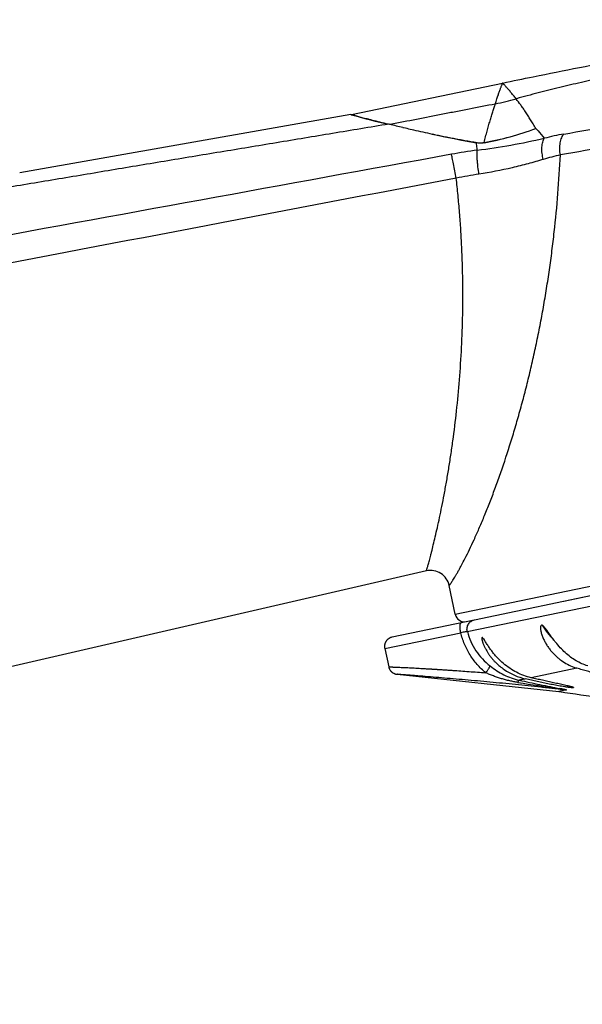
# Model space of a CAD drawing. Header units: millimetres. Extents: x 1 to 611, y -14 to 521.
# Tile 37 of 39: x 544 to 574, y 430 to 482. Entities that reach past the tile are written whole.
import ezdxf

# ---------------------------------------------------------------- set-up
doc = ezdxf.new("R2010")
doc.units = ezdxf.units.MM
doc.header["$LTSCALE"] = 23.1
doc.layers.get('0').update_dxf_attribs({"linetype": 'CONTINUOUS'})

msp = doc.modelspace()

# ---------------------------------------------------------------- linework, layer by layer
at = {"color": 7, "linetype": 'CONTINUOUS'}
for p, q in [((561.418, 477.19), (569.369, 478.847)), ((561.387, 477.184), (543.982, 474.121)), ((563.386, 476.7), (563.428, 476.689)), ((563.43, 476.69), (563.429, 476.69)), ((564.119, 476.518), (564.131, 476.515)), ((564.131, 476.515), (564.263, 476.484)), ((564.263, 476.484), (564.335, 476.466)), ((564.335, 476.466), (564.426, 476.445)), ((564.426, 476.445), (564.517, 476.423)), ((564.517, 476.423), (564.616, 476.4)), ((564.616, 476.4), (564.677, 476.386)), ((609.193, 459.197), (567.89, 450.591)), ((567.512, 449.981), (593.039, 455.3)), ((565.363, 453.174), (466.595, 430.37)), ((579.807, 453.073), (572.583, 451.569)), ((566.882, 450.892), (566.567, 452.403)), ((567.872, 450.588), (563.558, 449.689)), ((563.17, 449.1), (563.171, 449.093)), ((563.174, 449.094), (563.384, 448.127))]:
    msp.add_line(p, q, dxfattribs=at)
at = {"color": 9, "linetype": 'CONTINUOUS'}
for p, q in [((570.082, 478.015), (570.106, 478.022)), ((561.413, 477.177), (561.387, 477.184)), ((566.882, 450.892), (610.935, 460.071)), ((563.185, 449.096), (567.166, 449.925)), ((563.171, 449.093), (563.185, 449.096)), ((573.274, 448.056), (570.869, 447.555)), ((572.546, 446.877), (572.329, 446.832)), ((572.572, 446.874), (572.356, 446.829)), ((572.7, 446.909), (572.546, 446.877)), ((572.726, 446.906), (572.572, 446.874)), ((573.095, 447.039), (573.104, 447.034))]:
    msp.add_line(p, q, dxfattribs=at)
at = {"color": 7, "linetype": 'CONTINUOUS'}
for points in [[(563.558, 449.689), (563.539, 449.684), (563.519, 449.679), (563.499, 449.672), (563.479, 449.665), (563.459, 449.657), (563.44, 449.648), (563.421, 449.638), (563.402, 449.627), (563.384, 449.615), (563.366, 449.603), (563.349, 449.59), (563.332, 449.576), (563.317, 449.562), (563.301, 449.547), (563.287, 449.532), (563.273, 449.516), (563.26, 449.499), (563.248, 449.482), (563.236, 449.465), (563.225, 449.447), (563.215, 449.429), (563.206, 449.41), (563.198, 449.391), (563.19, 449.371), (563.183, 449.351), (563.177, 449.331), (563.172, 449.31), (563.168, 449.289), (563.164, 449.268), (563.162, 449.247), (563.16, 449.226), (563.16, 449.205), (563.16, 449.183), (563.161, 449.162), (563.163, 449.141), (563.166, 449.12), (563.17, 449.1)], [(563.384, 448.127), (563.386, 448.12), (563.391, 448.098), (563.397, 448.078), (563.405, 448.057), (563.413, 448.037), (563.422, 448.017), (563.431, 447.998), (563.442, 447.979), (563.453, 447.961), (563.465, 447.943), (563.478, 447.925), (563.492, 447.908), (563.506, 447.892), (563.522, 447.877), (563.537, 447.862), (563.554, 447.848), (563.571, 447.834), (563.589, 447.821), (563.607, 447.809), (563.626, 447.798), (563.645, 447.788), (563.665, 447.778), (563.685, 447.77), (563.705, 447.762), (563.726, 447.755), (563.747, 447.749), (563.769, 447.744), (563.79, 447.74), (563.812, 447.737), (563.823, 447.735)], [(563.823, 447.735), (572.333, 446.832), (572.343, 446.83), (572.352, 446.829), (572.356, 446.829)]]:
    msp.add_lwpolyline(points, dxfattribs=at)
for centre, radius, start, end in [((561.214, 478.169), 1, 279.9823, 281.7717), ((579.595, 540.543), 65.868, 255.79187, 256.41125), ((579.853, 541.348), 66.711, 256.85107, 257.71838), ((579.308, 538.85), 64.155, 257.71928, 259.84161), ((565.588, 452.199), 1, 11.7711, 103.0002), ((567.371, 450.994), 0.5, 191.77, 281.7312), ((571.314, 450.684), 3.278, 235.4527, 256.8577), ((574.011, 450.515), 2.567, 249.659, 253.3106), ((580.322, 496.703), 50.506, 260.9255, 263.4991)]:
    msp.add_arc(centre, radius, start, end, dxfattribs=at)
at = {"color": 9, "linetype": 'CONTINUOUS'}
for centre, radius, start, end in [((582.987, 556.798), 82.493, 254.83916, 256.19851), ((565.569, 491.295), 15.843, 280.2718, 290.5001), ((565.631, 491.259), 15.787, 280.0783, 290.3339), ((574.899, 462.903), 13.457, 99.8638, 104.3529), ((567.691, 476.314), 0.683, 296.2062, 298.6969), ((563.04, 513.581), 38.594, 277.4389, 282.7583), ((567.803, 475.719), 0.591, 358.6734, 359.5616), ((571.716, 447.648), 27.909, 97.5761, 100.3915), ((575.01, 463.266), 12.08, 102.4322, 106.8477), ((572.436, 446.071), 28.311, 98.7535, 101.2164), ((568.003, 450.107), 0.507, 191.7539, 194.3368), ((572.322, 452.547), 4.941, 215.771, 216.7017), ((572.203, 452.458), 4.792, 216.7006, 218.3216), ((672.72, 1095.961), 656.709, 261.016814, 261.206665), ((572.493, 446.39), 0.49, 80.6057, 83.7923), ((572.647, 446.43), 0.483, 80.5345, 83.6169), ((570.299, 442.339), 5.469, 59.2514, 59.5324)]:
    msp.add_arc(centre, radius, start, end, dxfattribs=at)
for points, knots in [([(572.594, 476.162), (573.436, 476.308), (575.17, 476.613), (577.833, 477.087), (580.127, 477.5), (582.005, 477.839), (583.431, 478.097), (584.86, 478.356), (586.287, 478.615), (587.703, 478.873), (589.555, 479.21), (591.799, 479.62), (594.38, 480.092), (596.424, 480.466), (597.957, 480.748), (599.019, 480.942), (600.013, 481.125), (600.938, 481.295), (601.787, 481.452), (602.558, 481.595), (603.15, 481.704), (603.582, 481.785), (603.873, 481.839), (604.143, 481.889), (604.391, 481.936), (604.616, 481.978), (604.818, 482.016), (604.998, 482.051), (605.133, 482.077), (605.23, 482.095), (605.294, 482.108), (605.352, 482.119), (605.405, 482.13), (605.451, 482.139), (605.492, 482.148), (605.522, 482.154), (605.544, 482.159), (605.558, 482.162), (605.57, 482.166), (605.58, 482.168), (605.589, 482.171), (605.597, 482.174), (605.601, 482.176), (605.604, 482.177), (605.606, 482.178), (605.606, 482.179), (605.607, 482.18), (605.606, 482.18), (605.607, 482.18), (605.607, 482.18)], [0, 0, 0, 0, 0.076398, 0.157427, 0.241774, 0.284745, 0.328, 0.37135, 0.414604, 0.45757, 0.500057, 0.582841, 0.661485, 0.734585, 0.768645, 0.800839, 0.831026, 0.859069, 0.884845, 0.908242, 0.929155, 0.938651, 0.947494, 0.955678, 0.963188, 0.970013, 0.976155, 0.981606, 0.986361, 0.988477, 0.990418, 0.992184, 0.993775, 0.995191, 0.996433, 0.997501, 0.997968, 0.998389, 0.998766, 0.999099, 0.99938, 0.9996, 0.999771, 0.999836, 0.999886, 0.999925, 0.999946, 0.999968, 1, 1, 1, 1]), ([(606.494, 481.388), (606.494, 481.388), (606.494, 481.388), (606.493, 481.388), (606.493, 481.388), (606.492, 481.387), (606.491, 481.386), (606.489, 481.385), (606.487, 481.384), (606.485, 481.383), (606.481, 481.381), (606.475, 481.379), (606.467, 481.376), (606.457, 481.373), (606.446, 481.37), (606.433, 481.366), (606.412, 481.361), (606.383, 481.354), (606.343, 481.345), (606.297, 481.335), (606.245, 481.324), (606.187, 481.312), (606.122, 481.298), (606.024, 481.279), (605.886, 481.251), (605.703, 481.215), (605.495, 481.175), (605.264, 481.13), (605.01, 481.081), (604.732, 481.028), (604.432, 480.971), (604.109, 480.909), (603.764, 480.844), (603.261, 480.749), (602.58, 480.621), (601.702, 480.456), (600.747, 480.276), (599.718, 480.084), (598.621, 479.878), (597.46, 479.661), (596.24, 479.434), (594.512, 479.112), (592.249, 478.69), (589.438, 478.167), (586.537, 477.629), (583.596, 477.085), (580.669, 476.546), (577.807, 476.022), (575.062, 475.527), (573.276, 475.212), (572.41, 475.063)], [0, 0, 0, 0, 0.000006, 0.000014, 0.000025, 0.000056, 0.000098, 0.000152, 0.000217, 0.000293, 0.00038, 0.000588, 0.00084, 0.001136, 0.001478, 0.001864, 0.002296, 0.003295, 0.004474, 0.005833, 0.007373, 0.009092, 0.010991, 0.013068, 0.017756, 0.023151, 0.029248, 0.036039, 0.043516, 0.051672, 0.060498, 0.069982, 0.080116, 0.090886, 0.11429, 0.140089, 0.168168, 0.198401, 0.230652, 0.264776, 0.300621, 0.338027, 0.416842, 0.499812, 0.585453, 0.672233, 0.758601, 0.843013, 0.923961, 1, 1, 1, 1]), ([(568.987, 477.758), (569.015, 477.842), (569.056, 477.964), (569.109, 478.122), (569.145, 478.228), (569.179, 478.326), (569.211, 478.415), (569.24, 478.496), (569.266, 478.569), (569.29, 478.633), (569.308, 478.681), (569.321, 478.716), (569.329, 478.738), (569.337, 478.759), (569.343, 478.777), (569.347, 478.792), (569.35, 478.806), (569.351, 478.817), (569.35, 478.825), (569.349, 478.83), (569.347, 478.833), (569.346, 478.835), (569.345, 478.837), (569.344, 478.838), (569.343, 478.839), (569.343, 478.84), (569.345, 478.841), (569.347, 478.842), (569.352, 478.843), (569.359, 478.845), (569.365, 478.846), (569.369, 478.847)], [0, 0, 0, 0, 0.227282, 0.330207, 0.425917, 0.514279, 0.595241, 0.668837, 0.734898, 0.793352, 0.844347, 0.866998, 0.887653, 0.906185, 0.922445, 0.93637, 0.948009, 0.957489, 0.965004, 0.968128, 0.9709, 0.973322, 0.975345, 0.976185, 0.97688, 0.977475, 0.978439, 0.980509, 0.984385, 0.990668, 1, 1, 1, 1]), ([(570.082, 478.015), (570.033, 478.08), (569.959, 478.172), (569.862, 478.291), (569.795, 478.371), (569.731, 478.446), (569.672, 478.514), (569.618, 478.576), (569.568, 478.632), (569.523, 478.681), (569.489, 478.719), (569.465, 478.745), (569.449, 478.763), (569.434, 478.779), (569.42, 478.793), (569.407, 478.805), (569.394, 478.815), (569.382, 478.824), (569.372, 478.83), (569.364, 478.833), (569.359, 478.835), (569.355, 478.837), (569.352, 478.838), (569.35, 478.839), (569.348, 478.839), (569.347, 478.84), (569.346, 478.84), (569.346, 478.841), (569.346, 478.841), (569.347, 478.841), (569.348, 478.842), (569.35, 478.842), (569.352, 478.843), (569.355, 478.844), (569.361, 478.845), (569.365, 478.846), (569.369, 478.847)], [0, 0, 0, 0, 0.214386, 0.31291, 0.405463, 0.491754, 0.571454, 0.644377, 0.710438, 0.769364, 0.820687, 0.84346, 0.864384, 0.883563, 0.901116, 0.917143, 0.931703, 0.944815, 0.956514, 0.961795, 0.96667, 0.971162, 0.973239, 0.975148, 0.9768, 0.978084, 0.978884, 0.979147, 0.979533, 0.9802, 0.981252, 0.982778, 0.984857, 0.987549, 0.990913, 1, 1, 1, 1]), ([(563.464, 476.681), (563.924, 476.771), (564.844, 476.951), (565.995, 477.177), (566.915, 477.356), (567.836, 477.535), (568.527, 477.669), (568.987, 477.758)], [0, 0, 0, 0, 0.249997, 0.499995, 0.624994, 0.749995, 1, 1, 1, 1]), ([(568.394, 475.715), (568.421, 475.818), (568.475, 476.019), (568.554, 476.313), (568.632, 476.591), (568.708, 476.855), (568.782, 477.103), (568.853, 477.335), (568.921, 477.552), (568.966, 477.691), (568.987, 477.758)], [0, 0, 0, 0, 0.150018, 0.293085, 0.429193, 0.55821, 0.679911, 0.794206, 0.900991, 1, 1, 1, 1]), ([(568.987, 477.758), (569.171, 477.793), (569.538, 477.872), (569.901, 477.965), (570.082, 478.015)], [0, 0, 0, 0, 0.500001, 1, 1, 1, 1]), ([(571.117, 476.455), (571.072, 476.534), (570.981, 476.689), (570.844, 476.913), (570.709, 477.126), (570.577, 477.327), (570.448, 477.517), (570.286, 477.746), (570.163, 477.911), (570.082, 478.015)], [0, 0, 0, 0, 0.146259, 0.28672, 0.42124, 0.549679, 0.671936, 0.787881, 1, 1, 1, 1]), ([(561.418, 477.19), (561.418, 477.19), (561.419, 477.19), (561.42, 477.189), (561.423, 477.189), (561.426, 477.188), (561.431, 477.187), (561.439, 477.184), (561.451, 477.181), (561.468, 477.177), (561.489, 477.171), (561.515, 477.164), (561.543, 477.156), (561.576, 477.147), (561.628, 477.134), (561.701, 477.114), (561.801, 477.087), (561.915, 477.057), (562.045, 477.023), (562.189, 476.985), (562.347, 476.944), (562.587, 476.883), (562.921, 476.798), (563.197, 476.73), (563.345, 476.694)], [0, 0, 0, 0, 0.000284, 0.00107, 0.002358, 0.004147, 0.006438, 0.009229, 0.016312, 0.025392, 0.036468, 0.049536, 0.064594, 0.08164, 0.100668, 0.144652, 0.196493, 0.256117, 0.323428, 0.398311, 0.480634, 0.570285, 0.771147, 1, 1, 1, 1]), ([(571.117, 476.455), (571.156, 476.415), (571.31, 476.249), (571.457, 476.075), (571.563, 475.941)], [0, 0, 0, 0, 0.245848, 1, 1, 1, 1]), ([(572.41, 475.063), (572.4, 475.116), (572.385, 475.224), (572.375, 475.386), (572.379, 475.547), (572.397, 475.701), (572.429, 475.843), (572.473, 475.968), (572.527, 476.075), (572.57, 476.136), (572.594, 476.162)], [0, 0, 0, 0, 0.141084, 0.284187, 0.425656, 0.561708, 0.688932, 0.805074, 0.908689, 1, 1, 1, 1]), ([(568.394, 475.706), (568.357, 475.699), (568.285, 475.689), (568.18, 475.685), (568.083, 475.69), (568.022, 475.697), (567.993, 475.701)], [0, 0, 0, 0, 0.279837, 0.541283, 0.780604, 1, 1, 1, 1]), ([(568.037, 475.313), (568.034, 475.346), (568.022, 475.476), (568.007, 475.605), (567.993, 475.701)], [0, 0, 0, 0, 0.256769, 1, 1, 1, 1]), ([(568.019, 475.715), (568.075, 475.705), (568.165, 475.696), (568.291, 475.7), (568.359, 475.709), (568.394, 475.715)], [0, 0, 0, 0, 0.454614, 0.716731, 1, 1, 1, 1]), ([(571.509, 474.828), (571.496, 474.88), (571.472, 474.986), (571.447, 475.147), (571.434, 475.309), (571.434, 475.464), (571.447, 475.609), (571.473, 475.738), (571.511, 475.849), (571.544, 475.913), (571.563, 475.941)], [0, 0, 0, 0, 0.141574, 0.28586, 0.428932, 0.566514, 0.694728, 0.810585, 0.912332, 1, 1, 1, 1]), ([(568.128, 474.052), (568.108, 474.178), (568.082, 474.368), (568.054, 474.62), (568.039, 474.802), (568.029, 474.967), (568.025, 475.108), (568.027, 475.208), (568.031, 475.273), (568.035, 475.3), (568.037, 475.313)], [0, 0, 0, 0, 0.300762, 0.454519, 0.601112, 0.733518, 0.846056, 0.935214, 0.970615, 1, 1, 1, 1]), ([(566.682, 475.098), (549.118, 471.882), (522.767, 467.08), (487.623, 460.729), (470.048, 457.571), (461.259, 455.996)], [0, 0, 0, 0, 0.499988, 0.749991, 1, 1, 1, 1]), ([(566.567, 452.403), (566.567, 452.403), (566.567, 452.404), (566.568, 452.405), (566.57, 452.407), (566.572, 452.41), (566.574, 452.414), (566.579, 452.42), (566.586, 452.431), (566.597, 452.446), (566.61, 452.464), (566.625, 452.486), (566.65, 452.522), (566.686, 452.577), (566.736, 452.654), (566.794, 452.747), (566.861, 452.856), (566.934, 452.981), (567.015, 453.122), (567.103, 453.279), (567.234, 453.521), (567.412, 453.861), (567.639, 454.318), (567.881, 454.833), (568.135, 455.405), (568.398, 456.029), (568.667, 456.699), (568.939, 457.411), (569.309, 458.432), (569.663, 459.499), (570.002, 460.608), (570.253, 461.475), (570.495, 462.364), (570.725, 463.272), (570.943, 464.198), (571.148, 465.138), (571.341, 466.092), (571.519, 467.058), (571.684, 468.034), (571.835, 469.019), (571.97, 470.012), (572.129, 471.348), (572.289, 473.031), (572.376, 474.384), (572.41, 475.063)], [0, 0, 0, 0, 0.000021, 0.000085, 0.000191, 0.00034, 0.000531, 0.000766, 0.001366, 0.002141, 0.003092, 0.004221, 0.005528, 0.008687, 0.012578, 0.017214, 0.022602, 0.028749, 0.03565, 0.043292, 0.051664, 0.070537, 0.092145, 0.116341, 0.142927, 0.171665, 0.202324, 0.234685, 0.268568, 0.340184, 0.377583, 0.415855, 0.454893, 0.49461, 0.534911, 0.575714, 0.616949, 0.658557, 0.700485, 0.74269, 0.78514, 0.827802, 0.913636, 1, 1, 1, 1]), ([(566.929, 473.841), (566.906, 473.968), (566.858, 474.221), (566.789, 474.577), (566.736, 474.843), (566.702, 475.009), (566.688, 475.072), (566.682, 475.098)], [0, 0, 0, 0, 0.301739, 0.603687, 0.848897, 0.937124, 1, 1, 1, 1]), ([(571.509, 474.828), (571.244, 474.747), (570.701, 474.592), (569.579, 474.31), (568.714, 474.142), (568.128, 474.052)], [0, 0, 0, 0, 0.239813, 0.487321, 1, 1, 1, 1]), ([(566.929, 473.841), (558.16, 472.178), (540.627, 468.829), (514.338, 463.745), (488.06, 458.598), (470.55, 455.128), (461.797, 453.382)], [0, 0, 0, 0, 0.249997, 0.499996, 0.749997, 1, 1, 1, 1]), ([(565.363, 453.174), (565.363, 453.174), (565.363, 453.175), (565.363, 453.175), (565.364, 453.178), (565.365, 453.18), (565.366, 453.184), (565.368, 453.19), (565.371, 453.2), (565.375, 453.215), (565.381, 453.233), (565.387, 453.254), (565.395, 453.279), (565.403, 453.307), (565.416, 453.352), (565.434, 453.417), (565.459, 453.506), (565.488, 453.61), (565.52, 453.728), (565.556, 453.862), (565.594, 454.01), (565.653, 454.237), (565.733, 454.557), (565.835, 454.984), (565.945, 455.465), (566.061, 455.997), (566.18, 456.575), (566.301, 457.196), (566.421, 457.856), (566.539, 458.549), (566.652, 459.273), (566.798, 460.289), (566.959, 461.61), (567.112, 463.248), (567.221, 464.941), (567.28, 466.677), (567.285, 468.444), (567.242, 469.931), (567.176, 471.128), (567.111, 472.031), (567.03, 472.936), (566.965, 473.539), (566.929, 473.841)], [0, 0, 0, 0, 0.000019, 0.000078, 0.000176, 0.000315, 0.000494, 0.000714, 0.001278, 0.002009, 0.002908, 0.003977, 0.005217, 0.006632, 0.008221, 0.011931, 0.016359, 0.021513, 0.0274, 0.03402, 0.041374, 0.049456, 0.067774, 0.088869, 0.11259, 0.138753, 0.167153, 0.197574, 0.229793, 0.263599, 0.298804, 0.335233, 0.411145, 0.490294, 0.571884, 0.655318, 0.740144, 0.826026, 0.869282, 0.912711, 0.95629, 1, 1, 1, 1]), ([(567.166, 449.925), (567.159, 449.957), (567.147, 450.021), (567.136, 450.114), (567.131, 450.188), (567.13, 450.244), (567.131, 450.281), (567.134, 450.316), (567.139, 450.346), (567.145, 450.374), (567.156, 450.41), (567.175, 450.442), (567.197, 450.447)], [0, 0, 0, 0, 0.180758, 0.355335, 0.517516, 0.592207, 0.661722, 0.725441, 0.783038, 0.834356, 0.87935, 1, 1, 1, 1]), ([(567.507, 450.003), (567.5, 450.035), (567.493, 450.101), (567.502, 450.199), (567.528, 450.293), (567.573, 450.38), (567.633, 450.457), (567.707, 450.52), (567.792, 450.567), (567.854, 450.586), (567.885, 450.593)], [0, 0, 0, 0, 0.126236, 0.252293, 0.378007, 0.503266, 0.628029, 0.752326, 0.876263, 1, 1, 1, 1]), ([(571.451, 450.313), (571.539, 450.175), (571.724, 449.911), (571.938, 449.668), (572.051, 449.554)], [0, 0, 0, 0, 0.503827, 1, 1, 1, 1]), ([(567.516, 449.982), (567.501, 449.98), (567.46, 449.974), (567.384, 449.962), (567.283, 449.946), (567.207, 449.933), (567.166, 449.925)], [0, 0, 0, 0, 0.128083, 0.349486, 0.647499, 1, 1, 1, 1]), ([(568.484, 447.814), (568.323, 447.949), (568.02, 448.244), (567.642, 448.753), (567.349, 449.317), (567.216, 449.72), (567.166, 449.925)], [0, 0, 0, 0, 0.249385, 0.49909, 0.749336, 1, 1, 1, 1]), ([(567.516, 449.982), (567.561, 449.803), (567.683, 449.453), (567.952, 448.967), (568.295, 448.534), (568.567, 448.285), (568.711, 448.172)], [0, 0, 0, 0, 0.251079, 0.501469, 0.751003, 1, 1, 1, 1]), ([(568.484, 447.814), (568.515, 447.854), (568.558, 447.912), (568.611, 447.988), (568.644, 448.038), (568.671, 448.082), (568.691, 448.119), (568.703, 448.145), (568.709, 448.162), (568.711, 448.169), (568.711, 448.172)], [0, 0, 0, 0, 0.351115, 0.509857, 0.652238, 0.774817, 0.874856, 0.950163, 0.97825, 1, 1, 1, 1]), ([(568.711, 448.172), (568.824, 448.083), (569.058, 447.915), (569.431, 447.702), (569.826, 447.532), (570.1, 447.454), (570.24, 447.424)], [0, 0, 0, 0, 0.251101, 0.501968, 0.750887, 1, 1, 1, 1]), ([(563.384, 448.127), (563.384, 448.127), (563.385, 448.127), (563.385, 448.127), (563.386, 448.127), (563.387, 448.127), (563.388, 448.127), (563.39, 448.126), (563.394, 448.126), (563.399, 448.126), (563.405, 448.126), (563.412, 448.126), (563.424, 448.125), (563.441, 448.125), (563.465, 448.124), (563.493, 448.123), (563.524, 448.122), (563.56, 448.12), (563.6, 448.119), (563.643, 448.117), (563.707, 448.115), (563.795, 448.111), (563.91, 448.106), (564.037, 448.101), (564.174, 448.095), (564.32, 448.088), (564.475, 448.08), (564.637, 448.071), (564.866, 448.059), (565.103, 448.045), (565.347, 448.031), (565.489, 448.023), (565.584, 448.017), (565.633, 448.014), (565.682, 448.011), (565.722, 448.008), (565.755, 448.007), (565.775, 448.006), (565.792, 448.004), (565.808, 448.002), (565.829, 448.001), (565.854, 448.001), (565.879, 447.999), (565.903, 447.998), (565.937, 447.995), (565.978, 447.992), (566.045, 447.988), (566.13, 447.982), (566.231, 447.976), (566.368, 447.967), (566.541, 447.955), (566.821, 447.936), (567.177, 447.911), (567.755, 447.87), (568.192, 447.837), (568.484, 447.814)], [0, 0, 0, 0, 0.000028, 0.000111, 0.00025, 0.000445, 0.000694, 0.000997, 0.001768, 0.002754, 0.003953, 0.005364, 0.006983, 0.010842, 0.015509, 0.020969, 0.027201, 0.03419, 0.041914, 0.05035, 0.059471, 0.079662, 0.102284, 0.127131, 0.154007, 0.182719, 0.213085, 0.244934, 0.278116, 0.34794, 0.384353, 0.421636, 0.431085, 0.440583, 0.450127, 0.459712, 0.464523, 0.469348, 0.471769, 0.474194, 0.479044, 0.483892, 0.488753, 0.493633, 0.498528, 0.508341, 0.518185, 0.537987, 0.557935, 0.578023, 0.618581, 0.659608, 0.742897, 0.827567, 1, 1, 1, 1]), ([(570.178, 447.307), (570.106, 447.319), (569.96, 447.345), (569.743, 447.39), (569.527, 447.443), (569.314, 447.502), (569.102, 447.57), (568.893, 447.644), (568.687, 447.726), (568.551, 447.784), (568.484, 447.814)], [0, 0, 0, 0, 0.124979, 0.249949, 0.37497, 0.50009, 0.625306, 0.750529, 0.875547, 1, 1, 1, 1]), ([(570.179, 447.307), (570.184, 447.323), (570.195, 447.35), (570.209, 447.382), (570.219, 447.402), (570.226, 447.412), (570.233, 447.419), (570.237, 447.423), (570.239, 447.424)], [0, 0, 0, 0, 0.372076, 0.665165, 0.780265, 0.873981, 0.946661, 1, 1, 1, 1]), ([(570.569, 447.493), (570.538, 447.486), (570.48, 447.475), (570.395, 447.456), (570.315, 447.44), (570.264, 447.429), (570.24, 447.424)], [0, 0, 0, 0, 0.274961, 0.532307, 0.775044, 1, 1, 1, 1]), ([(570.24, 447.424), (570.423, 447.384), (570.787, 447.307), (571.33, 447.194), (571.861, 447.086), (572.21, 447.017), (572.381, 446.982)], [0, 0, 0, 0, 0.257327, 0.511313, 0.760194, 1, 1, 1, 1]), ([(572.328, 446.971), (572.333, 446.973), (572.35, 446.979), (572.368, 446.983), (572.381, 446.982)], [0, 0, 0, 0, 0.264943, 1, 1, 1, 1]), ([(572.328, 446.971), (572.345, 446.968), (572.379, 446.963), (572.429, 446.955), (572.478, 446.947), (572.519, 446.941), (572.552, 446.935), (572.576, 446.932), (572.6, 446.928), (572.62, 446.924), (572.635, 446.922), (572.646, 446.92), (572.658, 446.918), (572.669, 446.916), (572.678, 446.915), (572.685, 446.913), (572.689, 446.912), (572.693, 446.912), (572.697, 446.911), (572.699, 446.91), (572.7, 446.91), (572.7, 446.909), (572.7, 446.909)], [0, 0, 0, 0, 0.134915, 0.269077, 0.40237, 0.534404, 0.599856, 0.664875, 0.729222, 0.792516, 0.823648, 0.854383, 0.884751, 0.91468, 0.943663, 0.957341, 0.970014, 0.981228, 0.990411, 0.996867, 0.998883, 1, 1, 1, 1]), ([(572.726, 446.906), (572.726, 446.906), (572.726, 446.906), (572.725, 446.907), (572.724, 446.908), (572.722, 446.909), (572.72, 446.909), (572.717, 446.911), (572.708, 446.913), (572.694, 446.917), (572.675, 446.921), (572.653, 446.926), (572.631, 446.931), (572.607, 446.936), (572.575, 446.943), (572.534, 446.951), (572.484, 446.962), (572.433, 446.972), (572.399, 446.979), (572.381, 446.982)], [0, 0, 0, 0, 0.00154, 0.003779, 0.007747, 0.013036, 0.019504, 0.027225, 0.04599, 0.093776, 0.150963, 0.213724, 0.279917, 0.348183, 0.417734, 0.559092, 0.703319, 0.850476, 1, 1, 1, 1])]:
    msp.add_open_spline(points, degree=3, knots=knots, dxfattribs=at)
at = {"color": 7, "linetype": 'CONTINUOUS'}
for points, knots in [([(569.369, 478.847), (569.906, 478.958), (572.06, 479.403), (574.218, 479.825), (575.841, 480.125)], [0, 0, 0, 0, 0.249497, 1, 1, 1, 1]), ([(579.249, 480.013), (578.48, 479.88), (576.945, 479.6), (575.033, 479.215), (573.509, 478.881), (572.37, 478.615), (571.424, 478.378), (570.67, 478.178), (570.294, 478.075), (570.106, 478.022)], [0, 0, 0, 0, 0.249999, 0.499997, 0.624998, 0.749998, 0.874998, 0.937499, 1, 1, 1, 1]), ([(539.774, 472.77), (540.757, 472.934), (542.725, 473.263), (545.676, 473.756), (548.627, 474.25), (551.579, 474.741), (554.53, 475.231), (557.482, 475.722), (560.434, 476.212), (562.402, 476.538), (563.386, 476.7)], [0, 0, 0, 0, 0.125, 0.25, 0.375, 0.5, 0.625, 0.75, 0.875, 1, 1, 1, 1]), ([(565.663, 476.166), (565.753, 476.147), (565.936, 476.109), (566.214, 476.052), (566.499, 475.996), (566.79, 475.939), (567.088, 475.882), (567.341, 475.835), (567.548, 475.799), (567.758, 475.764), (567.915, 475.736), (568.019, 475.715)], [0, 0, 0, 0, 0.115279, 0.233448, 0.354561, 0.478461, 0.604741, 0.734004, 0.800165, 0.867041, 1, 1, 1, 1]), ([(571.451, 450.313), (571.448, 450.314), (571.443, 450.316), (571.434, 450.317), (571.426, 450.318), (571.415, 450.316), (571.403, 450.311), (571.391, 450.3), (571.381, 450.285), (571.372, 450.262), (571.365, 450.228), (571.362, 450.185), (571.363, 450.14), (571.367, 450.094), (571.376, 450.031), (571.393, 449.951), (571.419, 449.857), (571.45, 449.763), (571.486, 449.67), (571.526, 449.579), (571.57, 449.489), (571.617, 449.401), (571.684, 449.286), (571.775, 449.148), (571.895, 448.99), (572.024, 448.842), (572.162, 448.704), (572.307, 448.576), (572.509, 448.42), (572.775, 448.254), (573.003, 448.151), (573.119, 448.108)], [0, 0, 0, 0, 0.003082, 0.005971, 0.008708, 0.011333, 0.016427, 0.021674, 0.02732, 0.033407, 0.046644, 0.060896, 0.075802, 0.091143, 0.106785, 0.13865, 0.170995, 0.203604, 0.236358, 0.269188, 0.302047, 0.334901, 0.367721, 0.433175, 0.498299, 0.563011, 0.627251, 0.690961, 0.75409, 0.878363, 1, 1, 1, 1]), ([(571.695, 450.051), (571.676, 450.077), (571.638, 450.128), (571.589, 450.191), (571.549, 450.237), (571.518, 450.268), (571.491, 450.291), (571.468, 450.305), (571.457, 450.31), (571.451, 450.313)], [0, 0, 0, 0, 0.267513, 0.529865, 0.657345, 0.780417, 0.896251, 0.950143, 1, 1, 1, 1]), ([(573.846, 448.175), (573.74, 448.208), (573.53, 448.287), (573.227, 448.445), (572.935, 448.641), (572.658, 448.872), (572.395, 449.134), (572.19, 449.373), (572.034, 449.576), (571.919, 449.732), (571.807, 449.892), (571.733, 449.998), (571.695, 450.051)], [0, 0, 0, 0, 0.113873, 0.230884, 0.35118, 0.47502, 0.602403, 0.732977, 0.799266, 0.866046, 0.933098, 1, 1, 1, 1]), ([(568.313, 449.659), (568.311, 449.66), (568.307, 449.664), (568.3, 449.666), (568.293, 449.666), (568.288, 449.663), (568.284, 449.657), (568.28, 449.647), (568.278, 449.63), (568.279, 449.607), (568.283, 449.571), (568.292, 449.523), (568.308, 449.462), (568.328, 449.4), (568.35, 449.337), (568.376, 449.274), (568.403, 449.211), (568.433, 449.148), (568.465, 449.086), (568.509, 449.003), (568.569, 448.902), (568.647, 448.783), (568.731, 448.668), (568.821, 448.557), (568.915, 448.45), (569.048, 448.313), (569.224, 448.154), (569.377, 448.039), (569.455, 447.985)], [0, 0, 0, 0, 0.004159, 0.007497, 0.010267, 0.0129, 0.015871, 0.019439, 0.028445, 0.039462, 0.051858, 0.079241, 0.108694, 0.139348, 0.17076, 0.202681, 0.234957, 0.267491, 0.300218, 0.333093, 0.39917, 0.465557, 0.532146, 0.598869, 0.665676, 0.732536, 0.866285, 1, 1, 1, 1]), ([(568.367, 449.599), (568.359, 449.611), (568.345, 449.628), (568.327, 449.648), (568.318, 449.656), (568.313, 449.659)], [0, 0, 0, 0, 0.554241, 0.795848, 1, 1, 1, 1]), ([(570.869, 447.555), (570.736, 447.586), (570.474, 447.666), (570.097, 447.832), (569.74, 448.045), (569.407, 448.3), (569.153, 448.543), (568.965, 448.753), (568.831, 448.918), (568.705, 449.088), (568.606, 449.234), (568.53, 449.351), (568.475, 449.437), (568.422, 449.52), (568.386, 449.574), (568.367, 449.599)], [0, 0, 0, 0, 0.122763, 0.246491, 0.371261, 0.497207, 0.624259, 0.688117, 0.752068, 0.815957, 0.879475, 0.910894, 0.941844, 0.971896, 1, 1, 1, 1]), ([(572.7, 446.909), (572.591, 446.922), (572.371, 446.946), (572.042, 446.983), (571.712, 447.02), (571.269, 447.068), (570.712, 447.127), (570.043, 447.195), (569.374, 447.26), (568.493, 447.343), (567.624, 447.422), (566.773, 447.496), (566.164, 447.547), (565.588, 447.595), (565.133, 447.632), (564.796, 447.659), (564.568, 447.677), (564.363, 447.693), (564.185, 447.707), (564.055, 447.717), (563.969, 447.724), (563.917, 447.728), (563.88, 447.731), (563.846, 447.734), (563.838, 447.734), (563.821, 447.736), (563.823, 447.735)], [0, 0, 0, 0, 0.037082, 0.074175, 0.111411, 0.148882, 0.224189, 0.299774, 0.375258, 0.450318, 0.597616, 0.66889, 0.737648, 0.803036, 0.863506, 0.891251, 0.916948, 0.9402, 0.960489, 0.977184, 0.983993, 0.989678, 0.994172, 0.997413, 0.999364, 1, 1, 1, 1]), ([(575.635, 447.561), (575.632, 447.56), (575.626, 447.558), (575.611, 447.553), (575.587, 447.55), (575.554, 447.548), (575.516, 447.547), (575.475, 447.549), (575.419, 447.552), (575.348, 447.559), (575.263, 447.569), (575.18, 447.582), (575.098, 447.595), (574.991, 447.614), (574.861, 447.639), (574.707, 447.672), (574.557, 447.707), (574.41, 447.742), (574.265, 447.779), (574.073, 447.829), (573.836, 447.893), (573.554, 447.973), (573.367, 448.028), (573.274, 448.056)], [0, 0, 0, 0, 0.003648, 0.008078, 0.019421, 0.033494, 0.049391, 0.066308, 0.083742, 0.119115, 0.154381, 0.189194, 0.223479, 0.257247, 0.323388, 0.387981, 0.451383, 0.513876, 0.575687, 0.636992, 0.758603, 0.879467, 1, 1, 1, 1]), ([(573.083, 447.028), (573.075, 447.028), (573.057, 447.027), (573.016, 447.029), (572.956, 447.034), (572.88, 447.043), (572.8, 447.053), (572.719, 447.064), (572.609, 447.081), (572.473, 447.102), (572.31, 447.13), (572.148, 447.159), (571.987, 447.19), (571.774, 447.231), (571.51, 447.285), (571.195, 447.351), (570.881, 447.421), (570.673, 447.468), (570.569, 447.493)], [0, 0, 0, 0, 0.009221, 0.020858, 0.048432, 0.078918, 0.110657, 0.142929, 0.175402, 0.240395, 0.305103, 0.369416, 0.433349, 0.496956, 0.623429, 0.749253, 0.874718, 1, 1, 1, 1]), ([(573.086, 447.047), (573.081, 447.049), (573.069, 447.054), (573.041, 447.064), (572.999, 447.076), (572.945, 447.09), (572.886, 447.105), (572.823, 447.12), (572.735, 447.14), (572.622, 447.166), (572.483, 447.196), (572.34, 447.227), (572.196, 447.258), (572.001, 447.3), (571.756, 447.353), (571.461, 447.419), (571.165, 447.486), (570.968, 447.532), (570.869, 447.555)], [0, 0, 0, 0, 0.007785, 0.017115, 0.039124, 0.064182, 0.09124, 0.11968, 0.149124, 0.210118, 0.273, 0.337101, 0.402027, 0.467532, 0.599663, 0.732689, 0.8662, 1, 1, 1, 1]), ([(573.104, 447.034), (573.104, 447.034), (573.104, 447.033), (573.102, 447.032), (573.1, 447.031), (573.097, 447.03), (573.091, 447.029), (573.086, 447.028), (573.083, 447.028)], [0, 0, 0, 0, 0.055732, 0.127123, 0.211797, 0.318495, 0.610651, 1, 1, 1, 1]), ([(573.097, 447.042), (573.096, 447.042), (573.092, 447.044), (573.089, 447.046), (573.086, 447.047)], [0, 0, 0, 0, 0.22139, 1, 1, 1, 1]), ([(573.104, 447.034), (573.104, 447.035), (573.104, 447.036), (573.102, 447.038), (573.1, 447.04), (573.098, 447.041), (573.097, 447.042)], [0, 0, 0, 0, 0.166356, 0.38726, 0.65612, 1, 1, 1, 1])]:
    msp.add_open_spline(points, degree=3, knots=knots, dxfattribs=at)

doc.saveas('drawing.dxf')
